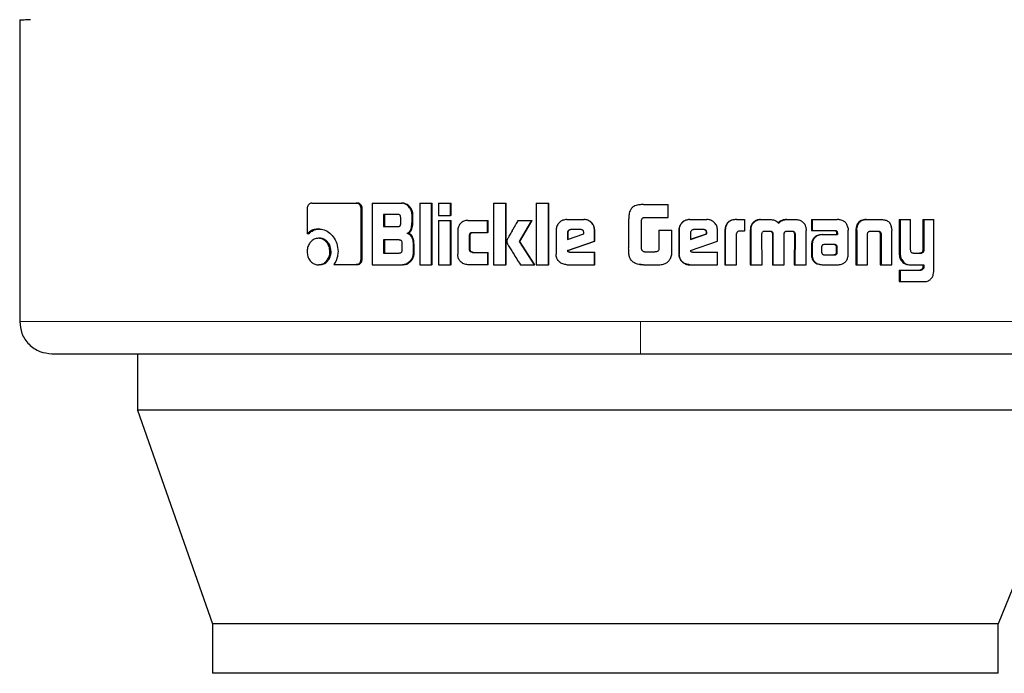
# Model space of a CAD drawing. Header units: millimetres. Extents: x 30 to 245, y 63 to 147.
# Tile 45 of 67: x 179.59 to 181.19, y 62.62 to 63.68. Entities that reach past the tile are written whole.
import ezdxf

# ---------------------------------------------------------------- set-up
doc = ezdxf.new("R2010")
doc.units = ezdxf.units.MM
doc.linetypes.add('PHANTOM', pattern=[12.7, 6.35, -1.27, 1.27, -1.27, 1.27, -1.27])

msp = doc.modelspace()

# ---------------------------------------------------------------- linework, layer by layer
at = {"color": 7, "linetype": 'Continuous', "lineweight": 25}
for p, q in [((179.5932, 63.6834), (179.5932, 63.1943)), ((180.0665, 63.3865), (180.1388, 63.3865)), ((180.1388, 63.3865), (180.1406, 63.3865)), ((180.1648, 63.3865), (180.1648, 63.2865)), ((180.1648, 63.3865), (180.212, 63.3865)), ((180.212, 63.3865), (180.2135, 63.3865)), ((180.2417, 63.3865), (180.2605, 63.3865)), ((180.2417, 63.3865), (180.2417, 63.2865)), ((180.2605, 63.2865), (180.2605, 63.3865)), ((180.2605, 63.3865), (180.2618, 63.3865)), ((180.2618, 63.2865), (180.2618, 63.3865)), ((180.2723, 63.3865), (180.2723, 63.3665)), ((180.2723, 63.3865), (180.2913, 63.3865)), ((180.2913, 63.3665), (180.2913, 63.3865)), ((180.2913, 63.3865), (180.2925, 63.3865)), ((180.2925, 63.3665), (180.2925, 63.3865)), ((180.3614, 63.3865), (180.381, 63.3865)), ((180.3614, 63.3865), (180.3614, 63.2865)), ((180.381, 63.2865), (180.381, 63.3865)), ((180.381, 63.3865), (180.3818, 63.3865)), ((180.3818, 63.2865), (180.3818, 63.3865)), ((180.4306, 63.3865), (180.4306, 63.2865)), ((180.4306, 63.3865), (180.4504, 63.3865)), ((180.4504, 63.2865), (180.4504, 63.3865)), ((180.4504, 63.3865), (180.451, 63.3865)), ((180.451, 63.2865), (180.451, 63.3865)), ((180.5972, 63.3837), (180.5972, 63.3837)), ((180.5995, 63.3839), (180.5973, 63.3835)), ((180.6044, 63.3841), (180.5995, 63.3839)), ((180.6044, 63.3841), (180.6045, 63.3841)), ((180.6045, 63.3841), (180.6442, 63.3841)), ((180.6442, 63.3631), (180.6442, 63.3841)), ((180.0593, 63.378), (180.0593, 63.3367)), ((180.1465, 63.2952), (180.1465, 63.378)), ((180.1483, 63.378), (180.1465, 63.378)), ((180.1483, 63.2952), (180.1483, 63.378)), ((180.2061, 63.368), (180.1828, 63.368)), ((180.1828, 63.368), (180.1828, 63.3483)), ((180.1844, 63.368), (180.1844, 63.3483)), ((180.2292, 63.356), (180.2292, 63.368)), ((180.2306, 63.368), (180.2292, 63.368)), ((180.2306, 63.356), (180.2306, 63.368)), ((180.2108, 63.3533), (180.2108, 63.3631)), ((180.2306, 63.356), (180.2292, 63.356)), ((180.2723, 63.3665), (180.2913, 63.3665)), ((180.2723, 63.3585), (180.2913, 63.3585)), ((180.2723, 63.3585), (180.2723, 63.2865)), ((180.2925, 63.3665), (180.2913, 63.3665)), ((180.2913, 63.2865), (180.2913, 63.3585)), ((180.2913, 63.3585), (180.2925, 63.3585)), ((180.2925, 63.2865), (180.2925, 63.3585)), ((180.3196, 63.3585), (180.3515, 63.3585)), ((180.3515, 63.339), (180.3515, 63.3585)), ((180.3515, 63.3585), (180.3525, 63.3585)), ((180.3525, 63.339), (180.3525, 63.3585)), ((180.4009, 63.3585), (180.4231, 63.3585)), ((180.4032, 63.3243), (180.4231, 63.3585)), ((180.404, 63.3243), (180.4238, 63.3585)), ((180.4231, 63.3585), (180.4238, 63.3585)), ((180.48, 63.3598), (180.5077, 63.3598)), ((180.5077, 63.3598), (180.508, 63.3598)), ((180.5803, 63.36), (180.5803, 63.3141)), ((180.6014, 63.3116), (180.6014, 63.3591)), ((180.6052, 63.3631), (180.6442, 63.3631)), ((180.6791, 63.3598), (180.6794, 63.3598)), ((180.6794, 63.3598), (180.7071, 63.3598)), ((180.755, 63.3598), (180.7557, 63.3598)), ((180.7557, 63.3598), (180.7682, 63.3598)), ((180.7682, 63.3598), (180.7682, 63.3412)), ((180.7806, 63.3521), (180.7799, 63.3521)), ((180.7943, 63.3598), (180.7951, 63.3598)), ((180.7951, 63.3598), (180.8091, 63.3598)), ((180.8366, 63.3598), (180.8375, 63.3598)), ((180.8375, 63.3598), (180.8514, 63.3598)), ((180.8769, 63.3598), (180.8769, 63.3421)), ((180.8769, 63.3598), (180.878, 63.3598)), ((180.878, 63.3598), (180.878, 63.3421)), ((180.878, 63.3598), (180.9185, 63.3598)), ((180.9651, 63.3598), (180.9665, 63.3598)), ((180.9665, 63.3598), (180.9906, 63.3598)), ((181.0189, 63.3598), (181.0189, 63.3051)), ((181.0189, 63.3598), (181.0205, 63.3598)), ((181.0205, 63.3598), (181.0205, 63.3051)), ((181.0205, 63.3598), (181.0374, 63.3598)), ((181.0374, 63.3109), (181.0374, 63.3598)), ((181.0571, 63.3598), (181.0571, 63.3097)), ((181.0571, 63.3598), (181.0589, 63.3598)), ((181.0589, 63.3598), (181.0589, 63.3097)), ((181.0589, 63.3598), (181.0753, 63.3598)), ((181.0753, 63.2791), (181.0753, 63.3598)), ((180.0615, 63.3367), (180.0593, 63.3367)), ((180.0775, 63.3445), (180.0796, 63.3445)), ((180.1828, 63.3483), (180.2061, 63.3483)), ((180.2209, 63.3377), (180.2224, 63.3377)), ((180.3032, 63.3415), (180.3032, 63.3035)), ((180.3273, 63.339), (180.3515, 63.339)), ((180.3525, 63.339), (180.3515, 63.339)), ((180.4628, 63.3425), (180.4628, 63.3038)), ((180.4811, 63.3385), (180.4811, 63.3277)), ((180.4811, 63.3385), (180.4816, 63.3385)), ((180.4811, 63.3277), (180.5075, 63.3366)), ((180.4816, 63.3385), (180.4816, 63.3277)), ((180.5025, 63.3435), (180.4863, 63.3435)), ((180.5075, 63.3366), (180.5075, 63.3384)), ((180.5253, 63.3425), (180.525, 63.3425)), ((180.525, 63.325), (180.525, 63.3425)), ((180.5253, 63.325), (180.5253, 63.3425)), ((180.6292, 63.3426), (180.6292, 63.3118)), ((180.6292, 63.3426), (180.6293, 63.3426)), ((180.6293, 63.3426), (180.6293, 63.3118)), ((180.6293, 63.3426), (180.6504, 63.3426)), ((180.6504, 63.3113), (180.6504, 63.3426)), ((180.6618, 63.3425), (180.6621, 63.3425)), ((180.6618, 63.3425), (180.6618, 63.3038)), ((180.6621, 63.3425), (180.6621, 63.3038)), ((180.6805, 63.3385), (180.6805, 63.3277)), ((180.6805, 63.3277), (180.707, 63.3366)), ((180.6805, 63.3278), (180.7066, 63.3366)), ((180.7019, 63.3435), (180.6857, 63.3435)), ((180.707, 63.3384), (180.7066, 63.3384)), ((180.7066, 63.3366), (180.7066, 63.3384)), ((180.707, 63.3366), (180.7066, 63.3366)), ((180.707, 63.3366), (180.707, 63.3384)), ((180.7244, 63.325), (180.7244, 63.3425)), ((180.7364, 63.341), (180.7364, 63.2865)), ((180.7364, 63.341), (180.7369, 63.341)), ((180.7369, 63.341), (180.7369, 63.2865)), ((180.7554, 63.2865), (180.7554, 63.3372)), ((180.7682, 63.3412), (180.7601, 63.3412)), ((180.7775, 63.3422), (180.7775, 63.2865)), ((180.7775, 63.3422), (180.7782, 63.3422)), ((180.7782, 63.3422), (180.7782, 63.2865)), ((180.7965, 63.2865), (180.7963, 63.3356)), ((180.8015, 63.3412), (180.8103, 63.3412)), ((180.8134, 63.3365), (180.8134, 63.2865)), ((180.8134, 63.3365), (180.8142, 63.3365)), ((180.8142, 63.3365), (180.8142, 63.2865)), ((180.8324, 63.2865), (180.8324, 63.3365)), ((180.837, 63.3412), (180.845, 63.3412)), ((180.8477, 63.3398), (180.8487, 63.3398)), ((180.849, 63.3356), (180.8489, 63.2865)), ((180.849, 63.3356), (180.85, 63.3356)), ((180.85, 63.3356), (180.8499, 63.2865)), ((180.8679, 63.2865), (180.868, 63.3422)), ((180.8769, 63.3421), (180.878, 63.3421)), ((180.878, 63.3421), (180.9149, 63.3421)), ((180.8938, 63.3353), (180.895, 63.3353)), ((180.895, 63.3353), (180.9188, 63.3353)), ((180.9174, 63.3393), (180.9174, 63.3383)), ((180.9174, 63.3393), (180.9186, 63.3393)), ((180.9174, 63.3383), (180.9186, 63.3383)), ((180.9175, 63.3372), (180.9175, 63.3353)), ((180.9175, 63.3372), (180.9188, 63.3372)), ((180.9186, 63.3393), (180.9186, 63.3383)), ((180.9188, 63.3372), (180.9188, 63.3353)), ((180.9363, 63.3037), (180.9363, 63.3426)), ((180.9488, 63.3423), (180.9488, 63.2865)), ((180.949, 63.3457), (180.9504, 63.3457)), ((180.9501, 63.3423), (180.9501, 63.2865)), ((180.9676, 63.2865), (180.9676, 63.3371)), ((180.9732, 63.3412), (180.9839, 63.3412)), ((180.9879, 63.3371), (180.9894, 63.3371)), ((180.988, 63.3361), (180.988, 63.2865)), ((180.9896, 63.3361), (180.9896, 63.2865)), ((181.0065, 63.3457), (181.0067, 63.3423)), ((181.0067, 63.2865), (181.0067, 63.3423)), ((180.0795, 63.3294), (180.0774, 63.3294)), ((180.2085, 63.3267), (180.1828, 63.3267)), ((180.1828, 63.3267), (180.1828, 63.3055)), ((180.1844, 63.3267), (180.1844, 63.3055)), ((180.2131, 63.3105), (180.2131, 63.3217)), ((180.231, 63.3191), (180.231, 63.3049)), ((180.2325, 63.3191), (180.231, 63.3191)), ((180.2325, 63.3049), (180.2325, 63.3191)), ((180.3224, 63.3115), (180.3224, 63.334)), ((180.3235, 63.334), (180.3224, 63.334)), ((180.3235, 63.3115), (180.3235, 63.334)), ((180.4275, 63.2865), (180.4032, 63.3243)), ((180.404, 63.3243), (180.4032, 63.3243)), ((180.4281, 63.2865), (180.404, 63.3243)), ((180.4814, 63.3097), (180.525, 63.325)), ((180.4818, 63.3097), (180.5253, 63.325)), ((180.5253, 63.325), (180.525, 63.325)), ((180.6808, 63.3097), (180.7244, 63.325)), ((180.8965, 63.3191), (180.8958, 63.3189)), ((180.8976, 63.3191), (180.8965, 63.3191)), ((180.9139, 63.3192), (180.8976, 63.3191)), ((180.096, 63.3079), (180.098, 63.3079)), ((180.1828, 63.3055), (180.2085, 63.3055)), ((180.2325, 63.3049), (180.231, 63.3049)), ((180.3235, 63.3115), (180.3224, 63.3115)), ((180.3273, 63.3065), (180.3515, 63.3065)), ((180.3515, 63.3065), (180.3515, 63.2865)), ((180.3515, 63.3065), (180.3525, 63.3065)), ((180.3525, 63.2865), (180.3525, 63.3065)), ((180.4818, 63.3097), (180.4814, 63.3097)), ((180.4845, 63.3068), (180.525, 63.3068)), ((180.525, 63.2865), (180.525, 63.3068)), ((180.525, 63.3068), (180.5253, 63.3068)), ((180.5253, 63.2865), (180.5253, 63.3068)), ((180.6059, 63.3075), (180.6227, 63.3075)), ((180.6292, 63.3118), (180.6293, 63.3118)), ((180.6618, 63.3038), (180.6621, 63.3038)), ((180.684, 63.3068), (180.7244, 63.3068)), ((180.7244, 63.2865), (180.7244, 63.3068)), ((180.8767, 63.318), (180.8767, 63.303)), ((180.8767, 63.303), (180.8778, 63.303)), ((180.8778, 63.318), (180.8778, 63.303)), ((180.893, 63.3154), (180.893, 63.3143)), ((180.893, 63.3143), (180.8931, 63.3068)), ((180.9176, 63.304), (180.9163, 63.304)), ((180.9174, 63.3069), (180.9172, 63.315)), ((180.9185, 63.315), (180.9172, 63.315)), ((180.9186, 63.3069), (180.9174, 63.3069)), ((180.9186, 63.3069), (180.9185, 63.315)), ((181.0419, 63.3051), (181.0538, 63.3051)), ((181.053, 63.3052), (181.0548, 63.3052)), ((181.0571, 63.3097), (181.0589, 63.3097)), ((180.1023, 63.2867), (180.1388, 63.2867)), ((180.1406, 63.2867), (180.1388, 63.2867)), ((180.1483, 63.2952), (180.1465, 63.2952)), ((180.5984, 63.2869), (180.5995, 63.2867)), ((180.8769, 63.2998), (180.878, 63.2998)), ((180.8976, 63.3025), (180.9128, 63.3026)), ((180.8977, 63.3025), (180.9141, 63.3026)), ((180.9141, 63.3026), (180.9128, 63.3026)), ((181.0212, 63.2948), (181.0229, 63.2948)), ((180.0795, 63.2865), (180.0774, 63.2865)), ((180.1648, 63.2865), (180.2138, 63.2865)), ((180.2153, 63.2865), (180.2138, 63.2865)), ((180.2417, 63.2865), (180.2605, 63.2865)), ((180.2618, 63.2865), (180.2605, 63.2865)), ((180.2723, 63.2865), (180.2913, 63.2865)), ((180.2925, 63.2865), (180.2913, 63.2865)), ((180.3515, 63.2865), (180.3196, 63.2865)), ((180.3525, 63.2865), (180.3515, 63.2865)), ((180.3614, 63.2865), (180.381, 63.2865)), ((180.3818, 63.2865), (180.381, 63.2865)), ((180.4048, 63.2865), (180.4275, 63.2865)), ((180.4281, 63.2865), (180.4275, 63.2865)), ((180.4306, 63.2865), (180.4504, 63.2865)), ((180.451, 63.2865), (180.4504, 63.2865)), ((180.48, 63.2865), (180.525, 63.2865)), ((180.5253, 63.2865), (180.525, 63.2865)), ((180.5995, 63.2867), (180.6045, 63.2865)), ((180.6045, 63.2865), (180.6045, 63.2865)), ((180.6045, 63.2865), (180.6288, 63.2865)), ((180.6794, 63.2865), (180.6791, 63.2865)), ((180.6794, 63.2865), (180.7244, 63.2865)), ((180.7364, 63.2865), (180.7369, 63.2865)), ((180.7369, 63.2865), (180.7554, 63.2865)), ((180.7775, 63.2865), (180.7782, 63.2865)), ((180.7782, 63.2865), (180.7965, 63.2865)), ((180.8134, 63.2865), (180.8142, 63.2865)), ((180.8142, 63.2865), (180.8324, 63.2865)), ((180.8489, 63.2865), (180.8499, 63.2865)), ((180.8499, 63.2865), (180.8679, 63.2865)), ((180.8947, 63.2865), (180.8959, 63.2865)), ((180.8959, 63.2865), (180.9203, 63.2865)), ((180.9488, 63.2865), (180.9501, 63.2865)), ((180.9501, 63.2865), (180.9676, 63.2865)), ((180.988, 63.2865), (180.9896, 63.2865)), ((180.9896, 63.2865), (181.0067, 63.2865)), ((181.0189, 63.2777), (181.0189, 63.2591)), ((181.0189, 63.2777), (181.0205, 63.2777)), ((181.0205, 63.2777), (181.0205, 63.2591)), ((181.0205, 63.2777), (181.0542, 63.2777)), ((181.0356, 63.2865), (181.0373, 63.2865)), ((181.0373, 63.2865), (181.0589, 63.2865)), ((181.0571, 63.2865), (181.0571, 63.2822)), ((181.0571, 63.2822), (181.0589, 63.2822)), ((181.0589, 63.2865), (181.0589, 63.2822)), ((181.0189, 63.2591), (181.0205, 63.2591)), ((181.0205, 63.2591), (181.0598, 63.2591)), ((179.784, 63.1422), (179.784, 63.0509)), ((181.3201, 63.0509), (179.784, 63.0509)), ((179.784, 63.0509), (179.9055, 62.7039)), ((181.3201, 63.0509), (181.1791, 62.7039)), ((179.9055, 62.7039), (179.9055, 62.6239)), ((181.1791, 62.7039), (179.9055, 62.7039)), ((181.1791, 62.6239), (181.1791, 62.7039)), ((181.1791, 62.6239), (179.9055, 62.6239))]:
    msp.add_line(p, q, dxfattribs=at)
at = {"color": 8, "linetype": 'PHANTOM', "lineweight": 18}
for p, q in [((180.9501, 63.3423), (180.9488, 63.3423)), ((180.988, 63.3361), (180.9896, 63.3361)), ((180.915, 63.3186), (180.9163, 63.3186)), ((180.8767, 63.318), (180.8778, 63.318)), ((181.0189, 63.3051), (181.0205, 63.3051)), ((181.0533, 63.2779), (181.0551, 63.2779)), ((180.5995, 63.1943), (179.5932, 63.1943)), ((181.3133, 63.1943), (180.5995, 63.1943))]:
    msp.add_line(p, q, dxfattribs=at)
at = {"color": 7, "linetype": 'Continuous', "lineweight": 25}
for points, knots in [([(179.5932, 63.6834), (179.5939, 63.6835), (179.5951, 63.6836), (179.6068, 63.6843), (179.6106, 63.6845)], [0, 0, 0, 0, 0.67066, 1, 1, 1, 1]), ([(180.0665, 63.3865), (180.0656, 63.3864), (180.0638, 63.3862), (180.0616, 63.3844), (180.06, 63.382), (180.0594, 63.3797), (180.0593, 63.3784), (180.0593, 63.378)], [0, 0, 0, 0, 0.237845, 0.478393, 0.691201, 0.914852, 1, 1, 1, 1]), ([(180.1465, 63.378), (180.1464, 63.379), (180.1462, 63.3811), (180.1446, 63.3837), (180.1427, 63.3855), (180.1406, 63.3864), (180.1394, 63.3865), (180.1388, 63.3865)], [0, 0, 0, 0, 0.231972, 0.466715, 0.674321, 0.866885, 1, 1, 1, 1]), ([(180.1483, 63.378), (180.1482, 63.3791), (180.148, 63.3813), (180.1463, 63.3839), (180.1441, 63.3858), (180.1421, 63.3864), (180.1409, 63.3865), (180.1406, 63.3865)], [0, 0, 0, 0, 0.245284, 0.493184, 0.705879, 0.934092, 1, 1, 1, 1]), ([(180.2292, 63.368), (180.229, 63.37), (180.2286, 63.374), (180.225, 63.3798), (180.2204, 63.3842), (180.2155, 63.3863), (180.2128, 63.3864), (180.212, 63.3865)], [0, 0, 0, 0, 0.211222, 0.417837, 0.697621, 0.899585, 1, 1, 1, 1]), ([(180.2306, 63.368), (180.2304, 63.37), (180.23, 63.3741), (180.2265, 63.3798), (180.2219, 63.3842), (180.217, 63.3863), (180.2144, 63.3864), (180.2135, 63.3865)], [0, 0, 0, 0, 0.212475, 0.420108, 0.699932, 0.900873, 1, 1, 1, 1]), ([(180.6045, 63.3841), (180.6018, 63.3841), (180.5963, 63.3839), (180.5895, 63.382), (180.5848, 63.3783), (180.5819, 63.3732), (180.5805, 63.3669), (180.5804, 63.362), (180.5803, 63.36)], [0, 0, 0, 0, 0.2026576, 0.4072817, 0.523057, 0.638649, 0.8456798, 1, 1, 1, 1]), ([(180.2108, 63.3631), (180.2107, 63.3639), (180.2106, 63.3652), (180.2098, 63.3667), (180.2088, 63.3676), (180.2075, 63.368), (180.2065, 63.368), (180.2061, 63.368)], [0, 0, 0, 0, 0.3145368, 0.4682141, 0.6230052, 0.8396748, 1, 1, 1, 1]), ([(180.2061, 63.3483), (180.2068, 63.3483), (180.2079, 63.3484), (180.2093, 63.3491), (180.2102, 63.3502), (180.2107, 63.3516), (180.2108, 63.3527), (180.2108, 63.3533)], [0, 0, 0, 0, 0.2726085, 0.4362003, 0.6012156, 0.7925083, 1, 1, 1, 1]), ([(180.2209, 63.3377), (180.2221, 63.3382), (180.2242, 63.3392), (180.2268, 63.3422), (180.2288, 63.3479), (180.229, 63.3527), (180.2292, 63.356)], [0, 0, 0, 0, 0.186502, 0.343301, 0.548829, 1, 1, 1, 1]), ([(180.2224, 63.3377), (180.2235, 63.3382), (180.2257, 63.3392), (180.2282, 63.3422), (180.2302, 63.3479), (180.2305, 63.3527), (180.2306, 63.356)], [0, 0, 0, 0, 0.184837, 0.341597, 0.546595, 1, 1, 1, 1]), ([(180.3196, 63.3585), (180.3174, 63.3583), (180.3132, 63.3579), (180.3081, 63.3541), (180.3045, 63.3492), (180.3033, 63.3447), (180.3032, 63.3421), (180.3032, 63.3415)], [0, 0, 0, 0, 0.246108, 0.494077, 0.706474, 0.932704, 1, 1, 1, 1]), ([(180.4009, 63.3585), (180.3996, 63.3561), (180.3982, 63.3537), (180.3966, 63.3509), (180.3963, 63.3503), (180.3959, 63.3496), (180.3955, 63.349), (180.3952, 63.3484), (180.395, 63.348), (180.3946, 63.3474), (180.3943, 63.3468), (180.394, 63.3462), (180.3937, 63.3458), (180.3935, 63.3454), (180.3932, 63.3449), (180.393, 63.3445), (180.3926, 63.3439), (180.3921, 63.3429), (180.3902, 63.3397), (180.3879, 63.3356), (180.3856, 63.3315), (180.3845, 63.3295), (180.384, 63.3284), (180.3837, 63.3278), (180.3834, 63.3272), (180.3829, 63.3261), (180.3828, 63.325), (180.3827, 63.3243)], [0, 0, 0, 0, 0.206874, 0.219788, 0.245649, 0.258579, 0.284437, 0.297369, 0.3103, 0.323232, 0.349083, 0.362017, 0.374935, 0.387872, 0.400806, 0.413729, 0.426665, 0.452514, 0.504227, 0.711095, 0.814534, 0.866253, 0.892099, 0.905041, 0.917971, 0.943837, 1, 1, 1, 1]), ([(180.48, 63.3598), (180.4778, 63.3596), (180.4733, 63.3591), (180.468, 63.3554), (180.4642, 63.3505), (180.4629, 63.3459), (180.4628, 63.3432), (180.4628, 63.3425)], [0, 0, 0, 0, 0.242843, 0.487186, 0.701506, 0.919955, 1, 1, 1, 1]), ([(180.525, 63.3425), (180.5248, 63.3447), (180.5243, 63.3491), (180.5205, 63.3545), (180.5157, 63.3583), (180.5111, 63.3597), (180.5084, 63.3598), (180.5077, 63.3598)], [0, 0, 0, 0, 0.242785, 0.486971, 0.700851, 0.920398, 1, 1, 1, 1]), ([(180.5253, 63.3425), (180.5251, 63.3447), (180.5246, 63.3492), (180.5208, 63.3546), (180.5159, 63.3583), (180.5114, 63.3597), (180.5087, 63.3598), (180.508, 63.3598)], [0, 0, 0, 0, 0.244552, 0.490525, 0.705456, 0.924166, 1, 1, 1, 1]), ([(180.6014, 63.3591), (180.6016, 63.3597), (180.6018, 63.3608), (180.6027, 63.3621), (180.6039, 63.3629), (180.6048, 63.363), (180.6052, 63.3631)], [0, 0, 0, 0, 0.3363196, 0.5503736, 0.7653201, 1, 1, 1, 1]), ([(180.6791, 63.3598), (180.6769, 63.3596), (180.6725, 63.3591), (180.6671, 63.3554), (180.6633, 63.3505), (180.6619, 63.3459), (180.6618, 63.3432), (180.6618, 63.3425)], [0, 0, 0, 0, 0.241687, 0.484848, 0.698289, 0.917587, 1, 1, 1, 1]), ([(180.6794, 63.3598), (180.6772, 63.3596), (180.6727, 63.3591), (180.6673, 63.3554), (180.6636, 63.3505), (180.6622, 63.3459), (180.6621, 63.3432), (180.6621, 63.3425)], [0, 0, 0, 0, 0.242841, 0.487181, 0.701504, 0.919954, 1, 1, 1, 1]), ([(180.7244, 63.3425), (180.7241, 63.3447), (180.7237, 63.3491), (180.7199, 63.3545), (180.7151, 63.3583), (180.7105, 63.3597), (180.7078, 63.3598), (180.7071, 63.3598)], [0, 0, 0, 0, 0.242785, 0.486973, 0.700854, 0.920397, 1, 1, 1, 1]), ([(180.755, 63.3598), (180.7524, 63.3596), (180.7481, 63.3594), (180.7426, 63.3568), (180.7392, 63.3532), (180.7368, 63.3478), (180.7365, 63.3436), (180.7364, 63.341)], [0, 0, 0, 0, 0.264552, 0.426965, 0.590402, 0.738805, 1, 1, 1, 1]), ([(180.7557, 63.3598), (180.753, 63.3596), (180.7486, 63.3594), (180.7431, 63.3567), (180.7397, 63.3532), (180.7373, 63.3478), (180.7371, 63.3436), (180.7369, 63.341)], [0, 0, 0, 0, 0.266686, 0.429114, 0.592551, 0.740998, 1, 1, 1, 1]), ([(180.7799, 63.3521), (180.7793, 63.3509), (180.7782, 63.3488), (180.7776, 63.3453), (180.7776, 63.3432), (180.7775, 63.3422)], [0, 0, 0, 0, 0.391751, 0.692714, 1, 1, 1, 1]), ([(180.7806, 63.3521), (180.78, 63.3509), (180.7789, 63.3487), (180.7783, 63.3453), (180.7783, 63.3432), (180.7782, 63.3422)], [0, 0, 0, 0, 0.39569, 0.694706, 1, 1, 1, 1]), ([(180.7943, 63.3598), (180.7921, 63.3596), (180.7882, 63.3593), (180.7831, 63.3563), (180.781, 63.3535), (180.7799, 63.3521)], [0, 0, 0, 0, 0.384134, 0.690375, 1, 1, 1, 1]), ([(180.7806, 63.3521), (180.7821, 63.3539), (180.7847, 63.3572), (180.7902, 63.3595), (180.7935, 63.3597), (180.7951, 63.3598)], [0, 0, 0, 0, 0.406334, 0.72453, 1, 1, 1, 1]), ([(180.8091, 63.3598), (180.8118, 63.3596), (180.8158, 63.3594), (180.8206, 63.3569), (180.8225, 63.3547), (180.8233, 63.3534), (180.8234, 63.3533)], [0, 0, 0, 0, 0.48325, 0.72603, 0.969986, 1, 1, 1, 1]), ([(180.8366, 63.3598), (180.8339, 63.3596), (180.8298, 63.3594), (180.8249, 63.3567), (180.8233, 63.3544), (180.8225, 63.3533)], [0, 0, 0, 0, 0.50008, 0.750214, 1, 1, 1, 1]), ([(180.8234, 63.3533), (180.8242, 63.3544), (180.8258, 63.3567), (180.8307, 63.3594), (180.8348, 63.3596), (180.8375, 63.3598)], [0, 0, 0, 0, 0.2494126, 0.4995284, 1, 1, 1, 1]), ([(180.8514, 63.3598), (180.8536, 63.3596), (180.8575, 63.3593), (180.8625, 63.3563), (180.8646, 63.3535), (180.8657, 63.3521)], [0, 0, 0, 0, 0.3856887, 0.6921376, 1, 1, 1, 1]), ([(180.8657, 63.3521), (180.8664, 63.3505), (180.8675, 63.3482), (180.868, 63.3448), (180.868, 63.343), (180.868, 63.3422)], [0, 0, 0, 0, 0.499085, 0.74951, 1, 1, 1, 1]), ([(180.9216, 63.3595), (180.9211, 63.3596), (180.9201, 63.3598), (180.919, 63.3598), (180.9185, 63.3598)], [0, 0, 0, 0, 0.500065, 1, 1, 1, 1]), ([(180.936, 63.3458), (180.9356, 63.3479), (180.9347, 63.3514), (180.9316, 63.3555), (180.9273, 63.3584), (180.9237, 63.3591), (180.9216, 63.3595)], [0, 0, 0, 0, 0.282948, 0.488458, 0.693704, 1, 1, 1, 1]), ([(180.9651, 63.3598), (180.9625, 63.3596), (180.9585, 63.3593), (180.9537, 63.3564), (180.9507, 63.3524), (180.9494, 63.3485), (180.9491, 63.3462), (180.949, 63.3457)], [0, 0, 0, 0, 0.328296, 0.515882, 0.703914, 0.942656, 1, 1, 1, 1]), ([(180.9504, 63.3457), (180.9508, 63.3478), (180.9516, 63.3514), (180.9545, 63.3558), (180.9586, 63.3586), (180.9628, 63.3597), (180.9656, 63.3598), (180.9665, 63.3598)], [0, 0, 0, 0, 0.259954, 0.447462, 0.635307, 0.880865, 1, 1, 1, 1]), ([(180.9906, 63.3598), (180.9925, 63.3597), (180.9954, 63.3595), (180.999, 63.3581), (181.0014, 63.3565), (181.0034, 63.3543), (181.0054, 63.3508), (181.006, 63.3477), (181.0065, 63.3457)], [0, 0, 0, 0, 0.250365, 0.375678, 0.500825, 0.62244, 0.750735, 1, 1, 1, 1]), ([(180.0775, 63.3445), (180.0752, 63.3443), (180.0699, 63.3439), (180.0637, 63.3408), (180.0604, 63.3377), (180.0593, 63.3367)], [0, 0, 0, 0, 0.350343, 0.792559, 1, 1, 1, 1]), ([(180.0615, 63.3367), (180.0633, 63.3383), (180.0674, 63.342), (180.0739, 63.3442), (180.0782, 63.3444), (180.0796, 63.3445)], [0, 0, 0, 0, 0.348292, 0.793344, 1, 1, 1, 1]), ([(180.0775, 63.3445), (180.0798, 63.3443), (180.0854, 63.344), (180.094, 63.3399), (180.102, 63.332), (180.1081, 63.3211), (180.1088, 63.3124), (180.1092, 63.3081)], [0, 0, 0, 0, 0.141666, 0.344214, 0.545941, 0.775197, 1, 1, 1, 1]), ([(180.2209, 63.3377), (180.2221, 63.3373), (180.2247, 63.3364), (180.2279, 63.3329), (180.2304, 63.327), (180.2308, 63.3221), (180.231, 63.3191)], [0, 0, 0, 0, 0.175771, 0.36931, 0.612786, 1, 1, 1, 1]), ([(180.2325, 63.3191), (180.2323, 63.3218), (180.232, 63.3265), (180.2298, 63.3322), (180.2268, 63.3358), (180.2242, 63.3372), (180.2227, 63.3376), (180.2224, 63.3377)], [0, 0, 0, 0, 0.347322, 0.606082, 0.779123, 0.952773, 1, 1, 1, 1]), ([(180.3224, 63.334), (180.3225, 63.3347), (180.3225, 63.3358), (180.3232, 63.3373), (180.3241, 63.3383), (180.3256, 63.3389), (180.3267, 63.339), (180.3273, 63.339)], [0, 0, 0, 0, 0.249203, 0.41201, 0.576319, 0.763901, 1, 1, 1, 1]), ([(180.3235, 63.334), (180.3236, 63.3347), (180.3236, 63.3359), (180.3243, 63.3374), (180.3253, 63.3384), (180.3268, 63.3389), (180.3278, 63.339), (180.3284, 63.339)], [0, 0, 0, 0, 0.266474, 0.428031, 0.590953, 0.784459, 1, 1, 1, 1]), ([(180.4863, 63.3435), (180.4856, 63.3434), (180.4842, 63.3433), (180.4825, 63.342), (180.4814, 63.3405), (180.4812, 63.3393), (180.4811, 63.3386), (180.4811, 63.3385)], [0, 0, 0, 0, 0.2720153, 0.519344, 0.7554463, 0.9650935, 1, 1, 1, 1]), ([(180.4867, 63.3435), (180.4861, 63.3434), (180.4847, 63.3433), (180.4831, 63.3421), (180.4819, 63.3406), (180.4816, 63.3393), (180.4816, 63.3386), (180.4816, 63.3385)], [0, 0, 0, 0, 0.2573391, 0.5051141, 0.7387401, 0.9507026, 1, 1, 1, 1]), ([(180.5075, 63.3384), (180.5075, 63.3391), (180.5074, 63.3403), (180.5067, 63.3419), (180.5057, 63.3428), (180.5043, 63.3434), (180.5032, 63.3435), (180.5025, 63.3435)], [0, 0, 0, 0, 0.2733232, 0.4362611, 0.6005433, 0.7496112, 1, 1, 1, 1]), ([(180.6857, 63.3435), (180.685, 63.3434), (180.6836, 63.3433), (180.682, 63.342), (180.6808, 63.3405), (180.6806, 63.3393), (180.6806, 63.3386), (180.6805, 63.3385)], [0, 0, 0, 0, 0.27202, 0.519346, 0.75545, 0.965095, 1, 1, 1, 1]), ([(180.7066, 63.3384), (180.7065, 63.3393), (180.7064, 63.3406), (180.7055, 63.3421), (180.7045, 63.3429), (180.7031, 63.3434), (180.7021, 63.3435), (180.7015, 63.3435)], [0, 0, 0, 0, 0.31761, 0.474614, 0.632212, 0.786554, 1, 1, 1, 1]), ([(180.707, 63.3384), (180.7069, 63.3391), (180.7069, 63.3403), (180.7061, 63.3419), (180.7052, 63.3428), (180.7037, 63.3434), (180.7026, 63.3435), (180.7019, 63.3435)], [0, 0, 0, 0, 0.273324, 0.436259, 0.600552, 0.749619, 1, 1, 1, 1]), ([(180.7601, 63.3412), (180.7595, 63.3411), (180.7583, 63.3409), (180.7568, 63.3401), (180.7558, 63.339), (180.7555, 63.338), (180.7554, 63.3375), (180.7554, 63.3372)], [0, 0, 0, 0, 0.27888, 0.561648, 0.735006, 0.908905, 1, 1, 1, 1]), ([(180.7963, 63.3356), (180.7963, 63.3357), (180.7963, 63.336), (180.7964, 63.3364), (180.7964, 63.3367), (180.7964, 63.3369)], [0, 0, 0, 0, 0.259945, 0.519372, 1, 1, 1, 1]), ([(180.7964, 63.3369), (180.7967, 63.3377), (180.7971, 63.3391), (180.7985, 63.3404), (180.7999, 63.3411), (180.8009, 63.3412), (180.8015, 63.3412)], [0, 0, 0, 0, 0.369135, 0.567768, 0.766428, 1, 1, 1, 1]), ([(180.8095, 63.3412), (180.8102, 63.341), (180.8113, 63.3406), (180.8125, 63.3395), (180.8132, 63.3383), (180.8133, 63.3372), (180.8133, 63.3366), (180.8134, 63.3365)], [0, 0, 0, 0, 0.326804, 0.527936, 0.729291, 0.942531, 1, 1, 1, 1]), ([(180.8103, 63.3412), (180.811, 63.341), (180.8121, 63.3406), (180.8134, 63.3395), (180.814, 63.3383), (180.8142, 63.3372), (180.8142, 63.3366), (180.8142, 63.3365)], [0, 0, 0, 0, 0.326447, 0.527555, 0.728906, 0.941217, 1, 1, 1, 1]), ([(180.8324, 63.3365), (180.8324, 63.3372), (180.8325, 63.3383), (180.8334, 63.3397), (180.8343, 63.3404), (180.8349, 63.3407), (180.8352, 63.3408)], [0, 0, 0, 0, 0.369301, 0.615309, 0.860808, 1, 1, 1, 1]), ([(180.8352, 63.3408), (180.8354, 63.3409), (180.8358, 63.341), (180.8364, 63.3411), (180.8368, 63.3412), (180.837, 63.3412)], [0, 0, 0, 0, 0.337439, 0.667639, 1, 1, 1, 1]), ([(180.844, 63.3412), (180.8445, 63.3412), (180.8454, 63.3411), (180.8468, 63.3407), (180.8474, 63.3401), (180.8477, 63.3398)], [0, 0, 0, 0, 0.37987, 0.700285, 1, 1, 1, 1]), ([(180.845, 63.3412), (180.8454, 63.3412), (180.8464, 63.3411), (180.8477, 63.3408), (180.8484, 63.3401), (180.8487, 63.3398)], [0, 0, 0, 0, 0.344485, 0.692509, 1, 1, 1, 1]), ([(180.8477, 63.3398), (180.848, 63.3394), (180.8488, 63.3384), (180.849, 63.3369), (180.849, 63.3359), (180.849, 63.3356)], [0, 0, 0, 0, 0.365471, 0.814903, 1, 1, 1, 1]), ([(180.8487, 63.3398), (180.849, 63.3394), (180.8498, 63.3384), (180.85, 63.3369), (180.85, 63.3359), (180.85, 63.3356)], [0, 0, 0, 0, 0.36486, 0.811955, 1, 1, 1, 1]), ([(180.8938, 63.3353), (180.8912, 63.3351), (180.887, 63.3348), (180.8818, 63.3317), (180.8787, 63.3279), (180.8769, 63.3231), (180.8767, 63.3197), (180.8767, 63.318)], [0, 0, 0, 0, 0.286508, 0.465487, 0.644799, 0.814127, 1, 1, 1, 1]), ([(180.895, 63.3353), (180.8924, 63.3351), (180.8881, 63.3348), (180.8829, 63.3317), (180.8798, 63.3278), (180.878, 63.323), (180.8778, 63.3197), (180.8778, 63.318)], [0, 0, 0, 0, 0.288813, 0.467645, 0.646812, 0.816015, 1, 1, 1, 1]), ([(180.9136, 63.3421), (180.9144, 63.342), (180.9156, 63.3417), (180.9168, 63.3408), (180.9172, 63.34), (180.9173, 63.3395), (180.9174, 63.3393)], [0, 0, 0, 0, 0.480023, 0.711911, 0.875275, 1, 1, 1, 1]), ([(180.9149, 63.3421), (180.9153, 63.3421), (180.9162, 63.3419), (180.9173, 63.3414), (180.9181, 63.3407), (180.9185, 63.34), (180.9186, 63.3395), (180.9186, 63.3393)], [0, 0, 0, 0, 0.265076, 0.532101, 0.71873, 0.867158, 1, 1, 1, 1]), ([(180.9174, 63.3383), (180.9174, 63.3382), (180.9175, 63.338), (180.9175, 63.3376), (180.9175, 63.3374), (180.9175, 63.3372)], [0, 0, 0, 0, 0.356127, 0.675604, 1, 1, 1, 1]), ([(180.9186, 63.3383), (180.9187, 63.3382), (180.9187, 63.338), (180.9188, 63.3376), (180.9188, 63.3374), (180.9188, 63.3372)], [0, 0, 0, 0, 0.35956, 0.677292, 1, 1, 1, 1]), ([(180.936, 63.3458), (180.9361, 63.3455), (180.9362, 63.3448), (180.9363, 63.3437), (180.9363, 63.343), (180.9363, 63.3426)], [0, 0, 0, 0, 0.308516, 0.61691, 1, 1, 1, 1]), ([(180.949, 63.3457), (180.9489, 63.3451), (180.9488, 63.344), (180.9488, 63.3428), (180.9488, 63.3423)], [0, 0, 0, 0, 0.499902, 1, 1, 1, 1]), ([(180.9501, 63.3423), (180.9502, 63.3426), (180.9502, 63.3433), (180.9502, 63.3444), (180.9503, 63.3452), (180.9504, 63.3457)], [0, 0, 0, 0, 0.292008, 0.584267, 1, 1, 1, 1]), ([(180.9676, 63.3371), (180.9677, 63.3378), (180.9679, 63.3388), (180.9689, 63.34), (180.9702, 63.3408), (180.9717, 63.3411), (180.9728, 63.3412), (180.9732, 63.3412)], [0, 0, 0, 0, 0.237951, 0.403556, 0.568017, 0.841507, 1, 1, 1, 1]), ([(180.9824, 63.3412), (180.9833, 63.3412), (180.9846, 63.3411), (180.9863, 63.3403), (180.9873, 63.3392), (180.9877, 63.3381), (180.9879, 63.3374), (180.9879, 63.3371)], [0, 0, 0, 0, 0.3451199, 0.5395059, 0.7354273, 0.9070698, 1, 1, 1, 1]), ([(180.9839, 63.3412), (180.9845, 63.3412), (180.9858, 63.3411), (180.9874, 63.3406), (180.9885, 63.3396), (180.9892, 63.3384), (180.9894, 63.3375), (180.9894, 63.3371)], [0, 0, 0, 0, 0.2476459, 0.497749, 0.6726562, 0.848213, 1, 1, 1, 1]), ([(180.9879, 63.3371), (180.9879, 63.337), (180.988, 63.3368), (180.988, 63.3364), (180.988, 63.3362), (180.988, 63.3361)], [0, 0, 0, 0, 0.356772, 0.675972, 1, 1, 1, 1]), ([(180.9894, 63.3371), (180.9895, 63.337), (180.9895, 63.3368), (180.9896, 63.3364), (180.9896, 63.3362), (180.9896, 63.3361)], [0, 0, 0, 0, 0.356837, 0.676029, 1, 1, 1, 1]), ([(180.0774, 63.3294), (180.0751, 63.3291), (180.0703, 63.3286), (180.0647, 63.3239), (180.0607, 63.3179), (180.0592, 63.3122), (180.0591, 63.3088), (180.0591, 63.3079)], [0, 0, 0, 0, 0.243011, 0.4881309, 0.6981753, 0.9211153, 1, 1, 1, 1]), ([(180.096, 63.3079), (180.0957, 63.3107), (180.0953, 63.3162), (180.0912, 63.3229), (180.0859, 63.3276), (180.081, 63.3293), (180.0781, 63.3294), (180.0774, 63.3294)], [0, 0, 0, 0, 0.243035, 0.488073, 0.700018, 0.923088, 1, 1, 1, 1]), ([(180.098, 63.3079), (180.0977, 63.3106), (180.0973, 63.3161), (180.0933, 63.3227), (180.0881, 63.3275), (180.0832, 63.3293), (180.0802, 63.3294), (180.0795, 63.3294)], [0, 0, 0, 0, 0.240994, 0.483977, 0.69574, 0.919696, 1, 1, 1, 1]), ([(180.2131, 63.3217), (180.213, 63.3225), (180.2129, 63.3238), (180.2121, 63.3253), (180.2111, 63.3262), (180.2098, 63.3266), (180.2089, 63.3266), (180.2085, 63.3267)], [0, 0, 0, 0, 0.320942, 0.474015, 0.62821, 0.843745, 1, 1, 1, 1]), ([(180.3827, 63.3243), (180.3828, 63.3239), (180.3828, 63.3234), (180.3829, 63.3228), (180.3831, 63.3221), (180.3834, 63.3215), (180.3839, 63.3204), (180.3856, 63.3173), (180.3888, 63.3122), (180.3955, 63.3014), (180.4008, 63.2928), (180.4048, 63.2865)], [0, 0, 0, 0, 0.022905, 0.034364, 0.045819, 0.068746, 0.080195, 0.126003, 0.309277, 0.492419, 1, 1, 1, 1]), ([(180.8958, 63.3189), (180.8954, 63.3189), (180.8948, 63.3188), (180.894, 63.3182), (180.8934, 63.3172), (180.8931, 63.3163), (180.893, 63.3156), (180.893, 63.3154)], [0, 0, 0, 0, 0.216573, 0.400024, 0.58321, 0.901352, 1, 1, 1, 1]), ([(180.915, 63.3186), (180.9147, 63.3188), (180.9142, 63.3191), (180.9133, 63.3192), (180.9129, 63.3192), (180.9126, 63.3192)], [0, 0, 0, 0, 0.437709, 0.7173, 1, 1, 1, 1]), ([(180.9163, 63.3186), (180.916, 63.3188), (180.9154, 63.3191), (180.9146, 63.3192), (180.9141, 63.3192), (180.9139, 63.3192)], [0, 0, 0, 0, 0.435865, 0.716388, 1, 1, 1, 1]), ([(180.9172, 63.315), (180.9172, 63.3154), (180.9172, 63.316), (180.9171, 63.3169), (180.9167, 63.3175), (180.916, 63.3181), (180.9154, 63.3184), (180.915, 63.3186)], [0, 0, 0, 0, 0.263643, 0.411832, 0.516164, 0.740877, 1, 1, 1, 1]), ([(180.9185, 63.315), (180.9185, 63.3154), (180.9185, 63.316), (180.9183, 63.3168), (180.918, 63.3175), (180.9172, 63.3181), (180.9166, 63.3184), (180.9163, 63.3186)], [0, 0, 0, 0, 0.2632817, 0.4110173, 0.5149438, 0.7375388, 1, 1, 1, 1]), ([(180.0591, 63.3079), (180.0593, 63.3052), (180.0598, 63.2996), (180.0637, 63.293), (180.0689, 63.2883), (180.0737, 63.2866), (180.0766, 63.2865), (180.0774, 63.2865)], [0, 0, 0, 0, 0.243087, 0.488345, 0.697759, 0.916614, 1, 1, 1, 1]), ([(180.0774, 63.2865), (180.0798, 63.2868), (180.0845, 63.2873), (180.0903, 63.2919), (180.0944, 63.298), (180.0959, 63.3037), (180.096, 63.307), (180.096, 63.3079)], [0, 0, 0, 0, 0.242948, 0.488017, 0.701032, 0.91913, 1, 1, 1, 1]), ([(180.0795, 63.2865), (180.0818, 63.2868), (180.0865, 63.2873), (180.0922, 63.2919), (180.0963, 63.2979), (180.0979, 63.3036), (180.098, 63.307), (180.098, 63.3079)], [0, 0, 0, 0, 0.240993, 0.484056, 0.695991, 0.915371, 1, 1, 1, 1]), ([(180.1092, 63.3081), (180.109, 63.3054), (180.1085, 63.2988), (180.1055, 63.2916), (180.1029, 63.2876), (180.1023, 63.2867)], [0, 0, 0, 0, 0.351398, 0.854015, 1, 1, 1, 1]), ([(180.2085, 63.3055), (180.2091, 63.3055), (180.2102, 63.3056), (180.2116, 63.3063), (180.2125, 63.3074), (180.213, 63.3088), (180.2131, 63.3099), (180.2131, 63.3105)], [0, 0, 0, 0, 0.26661, 0.428972, 0.593062, 0.790526, 1, 1, 1, 1]), ([(180.231, 63.3049), (180.2308, 63.3029), (180.2304, 63.2989), (180.2269, 63.2931), (180.2223, 63.2887), (180.2173, 63.2867), (180.2147, 63.2865), (180.2138, 63.2865)], [0, 0, 0, 0, 0.212314, 0.41813, 0.699481, 0.905987, 1, 1, 1, 1]), ([(180.2153, 63.2865), (180.2172, 63.2867), (180.221, 63.2872), (180.2264, 63.291), (180.2305, 63.296), (180.2323, 63.3012), (180.2325, 63.3041), (180.2325, 63.3049)], [0, 0, 0, 0, 0.21365, 0.427752, 0.703043, 0.907247, 1, 1, 1, 1]), ([(180.3196, 63.2865), (180.3174, 63.2867), (180.313, 63.2872), (180.3078, 63.2912), (180.3043, 63.2962), (180.3033, 63.3006), (180.3032, 63.303), (180.3032, 63.3035)], [0, 0, 0, 0, 0.254569, 0.510684, 0.728418, 0.945237, 1, 1, 1, 1]), ([(180.3273, 63.3065), (180.3265, 63.3066), (180.3252, 63.3067), (180.3238, 63.3076), (180.3229, 63.3087), (180.3225, 63.31), (180.3224, 63.3111), (180.3224, 63.3115)], [0, 0, 0, 0, 0.324329, 0.475612, 0.626728, 0.83114, 1, 1, 1, 1]), ([(180.3284, 63.3065), (180.3275, 63.3066), (180.3262, 63.3067), (180.3248, 63.3076), (180.324, 63.3087), (180.3236, 63.3101), (180.3235, 63.3111), (180.3235, 63.3115)], [0, 0, 0, 0, 0.334716, 0.484835, 0.634565, 0.846399, 1, 1, 1, 1]), ([(180.48, 63.2865), (180.4777, 63.2867), (180.4732, 63.2872), (180.4679, 63.291), (180.4642, 63.2959), (180.4628, 63.3004), (180.4628, 63.3031), (180.4628, 63.3038)], [0, 0, 0, 0, 0.246537, 0.494877, 0.706878, 0.924844, 1, 1, 1, 1]), ([(180.4845, 63.3068), (180.484, 63.3069), (180.4832, 63.3069), (180.4824, 63.3073), (180.4819, 63.3076), (180.4815, 63.3084), (180.4814, 63.3091), (180.4814, 63.3097)], [0, 0, 0, 0, 0.334893, 0.463153, 0.562676, 0.662416, 1, 1, 1, 1]), ([(180.485, 63.3068), (180.4845, 63.3068), (180.4838, 63.3069), (180.483, 63.3072), (180.4825, 63.3075), (180.482, 63.3083), (180.4819, 63.3091), (180.4818, 63.3097)], [0, 0, 0, 0, 0.290013, 0.427061, 0.537142, 0.64831, 1, 1, 1, 1]), ([(180.5853, 63.293), (180.5841, 63.2945), (180.5815, 63.2977), (180.5804, 63.3053), (180.5804, 63.3107), (180.5803, 63.3141)], [0, 0, 0, 0, 0.2669255, 0.5370864, 1, 1, 1, 1]), ([(180.6019, 63.3101), (180.6019, 63.3102), (180.6017, 63.3105), (180.6015, 63.3111), (180.6015, 63.3114), (180.6014, 63.3116)], [0, 0, 0, 0, 0.335289, 0.666623, 1, 1, 1, 1]), ([(180.6059, 63.3075), (180.6054, 63.3076), (180.6043, 63.3079), (180.6028, 63.3087), (180.6022, 63.3096), (180.6019, 63.3101)], [0, 0, 0, 0, 0.335098, 0.673354, 1, 1, 1, 1]), ([(180.6292, 63.3118), (180.6291, 63.311), (180.6289, 63.3098), (180.6278, 63.3085), (180.6262, 63.3077), (180.6244, 63.3075), (180.623, 63.3075), (180.6226, 63.3075)], [0, 0, 0, 0, 0.273217, 0.402311, 0.531389, 0.855196, 1, 1, 1, 1]), ([(180.6293, 63.3118), (180.6292, 63.311), (180.629, 63.3098), (180.6279, 63.3085), (180.6263, 63.3077), (180.6245, 63.3075), (180.6231, 63.3075), (180.6227, 63.3075)], [0, 0, 0, 0, 0.275878, 0.404892, 0.533763, 0.86655, 1, 1, 1, 1]), ([(180.6485, 63.298), (180.649, 63.2991), (180.6499, 63.3012), (180.6504, 63.3057), (180.6504, 63.3091), (180.6504, 63.3113)], [0, 0, 0, 0, 0.25966, 0.509327, 1, 1, 1, 1]), ([(180.6618, 63.3038), (180.662, 63.3015), (180.6625, 63.2971), (180.6663, 63.2917), (180.6712, 63.2879), (180.6757, 63.2866), (180.6784, 63.2865), (180.6791, 63.2865)], [0, 0, 0, 0, 0.245157, 0.492121, 0.703189, 0.9219, 1, 1, 1, 1]), ([(180.6794, 63.2865), (180.6771, 63.2867), (180.6726, 63.2872), (180.6672, 63.291), (180.6635, 63.2959), (180.6622, 63.3004), (180.6621, 63.3031), (180.6621, 63.3038)], [0, 0, 0, 0, 0.2465325, 0.4948738, 0.7068784, 0.9248442, 1, 1, 1, 1]), ([(180.684, 63.3068), (180.6834, 63.3069), (180.6825, 63.3069), (180.6816, 63.3074), (180.6812, 63.3078), (180.681, 63.3086), (180.6809, 63.3092), (180.6808, 63.3097)], [0, 0, 0, 0, 0.368706, 0.510006, 0.608661, 0.738385, 1, 1, 1, 1]), ([(180.8767, 63.303), (180.8767, 63.3025), (180.8767, 63.3014), (180.8768, 63.3003), (180.8769, 63.2998)], [0, 0, 0, 0, 0.500068, 1, 1, 1, 1]), ([(180.8778, 63.303), (180.8778, 63.3027), (180.8778, 63.302), (180.8779, 63.3009), (180.8779, 63.3002), (180.878, 63.2998)], [0, 0, 0, 0, 0.30494, 0.609914, 1, 1, 1, 1]), ([(180.8931, 63.3068), (180.8931, 63.3064), (180.8932, 63.3056), (180.8936, 63.3048), (180.8939, 63.3044), (180.894, 63.3043)], [0, 0, 0, 0, 0.394693, 0.860935, 1, 1, 1, 1]), ([(180.894, 63.3043), (180.8944, 63.3039), (180.8949, 63.3033), (180.8959, 63.3029), (180.8965, 63.3028), (180.8967, 63.3027)], [0, 0, 0, 0, 0.4674562, 0.7304814, 1, 1, 1, 1]), ([(180.8967, 63.3027), (180.8969, 63.3027), (180.8971, 63.3026), (180.8974, 63.3026), (180.8976, 63.3025), (180.8977, 63.3025)], [0, 0, 0, 0, 0.360508, 0.678447, 1, 1, 1, 1]), ([(180.9128, 63.3026), (180.9133, 63.3027), (180.9141, 63.3027), (180.9154, 63.3031), (180.916, 63.3037), (180.9163, 63.304)], [0, 0, 0, 0, 0.339415, 0.681202, 1, 1, 1, 1]), ([(180.9141, 63.3026), (180.9145, 63.3027), (180.9154, 63.3027), (180.9166, 63.3031), (180.9173, 63.3037), (180.9176, 63.304)], [0, 0, 0, 0, 0.340248, 0.682692, 1, 1, 1, 1]), ([(180.9163, 63.304), (180.9165, 63.3043), (180.9169, 63.3049), (180.9173, 63.3058), (180.9173, 63.3065), (180.9174, 63.3069)], [0, 0, 0, 0, 0.332459, 0.667622, 1, 1, 1, 1]), ([(180.9176, 63.304), (180.9178, 63.3043), (180.9182, 63.3049), (180.9185, 63.3058), (180.9186, 63.3065), (180.9186, 63.3069)], [0, 0, 0, 0, 0.3322, 0.667203, 1, 1, 1, 1]), ([(180.936, 63.3003), (180.9361, 63.3006), (180.9362, 63.3013), (180.9363, 63.3024), (180.9363, 63.3032), (180.9363, 63.3037)], [0, 0, 0, 0, 0.295003, 0.58991, 1, 1, 1, 1]), ([(181.0189, 63.3051), (181.0189, 63.3037), (181.019, 63.3013), (181.0197, 63.2978), (181.0207, 63.2958), (181.0212, 63.2948)], [0, 0, 0, 0, 0.372659, 0.679166, 1, 1, 1, 1]), ([(181.0205, 63.3051), (181.0206, 63.3037), (181.0207, 63.3013), (181.0214, 63.2977), (181.0223, 63.2958), (181.0229, 63.2948)], [0, 0, 0, 0, 0.376283, 0.681047, 1, 1, 1, 1]), ([(181.0419, 63.3051), (181.0413, 63.3051), (181.0403, 63.3052), (181.039, 63.306), (181.0381, 63.3071), (181.0375, 63.3089), (181.0375, 63.3102), (181.0374, 63.3109)], [0, 0, 0, 0, 0.231547, 0.386911, 0.542815, 0.744804, 1, 1, 1, 1]), ([(181.053, 63.3052), (181.0529, 63.3052), (181.0527, 63.3051), (181.0523, 63.3051), (181.0521, 63.3051), (181.052, 63.3051)], [0, 0, 0, 0, 0.357561, 0.677665, 1, 1, 1, 1]), ([(181.0571, 63.3097), (181.0569, 63.309), (181.0567, 63.3078), (181.0557, 63.3064), (181.0545, 63.3056), (181.0535, 63.3054), (181.053, 63.3052)], [0, 0, 0, 0, 0.313347, 0.530451, 0.747746, 1, 1, 1, 1]), ([(181.0548, 63.3052), (181.0547, 63.3052), (181.0545, 63.3051), (181.0541, 63.3051), (181.0539, 63.3051), (181.0538, 63.3051)], [0, 0, 0, 0, 0.359845, 0.678781, 1, 1, 1, 1]), ([(181.0589, 63.3097), (181.0588, 63.3091), (181.0585, 63.3079), (181.0576, 63.3065), (181.0563, 63.3056), (181.0553, 63.3054), (181.0548, 63.3052)], [0, 0, 0, 0, 0.292521, 0.511533, 0.731155, 1, 1, 1, 1]), ([(180.1388, 63.2867), (180.1398, 63.2868), (180.1417, 63.287), (180.144, 63.2888), (180.1458, 63.2912), (180.1464, 63.2935), (180.1464, 63.2949), (180.1465, 63.2952)], [0, 0, 0, 0, 0.237305, 0.47742, 0.692874, 0.918224, 1, 1, 1, 1]), ([(180.1406, 63.2867), (180.1417, 63.2869), (180.1438, 63.2871), (180.1462, 63.2892), (180.1478, 63.2917), (180.1482, 63.2938), (180.1482, 63.295), (180.1483, 63.2952)], [0, 0, 0, 0, 0.267634, 0.513598, 0.736643, 0.951872, 1, 1, 1, 1]), ([(180.6045, 63.2865), (180.6019, 63.2866), (180.597, 63.2867), (180.5901, 63.2886), (180.5869, 63.2916), (180.5853, 63.293)], [0, 0, 0, 0, 0.3834916, 0.7004916, 1, 1, 1, 1]), ([(180.5959, 63.2872), (180.5959, 63.2872), (180.5959, 63.2872), (180.5959, 63.2872), (180.5959, 63.2872)], [0, 0, 0, 0, 0.5, 1, 1, 1, 1]), ([(180.6288, 63.2865), (180.6315, 63.2866), (180.636, 63.2868), (180.642, 63.2893), (180.646, 63.2932), (180.6477, 63.2964), (180.6485, 63.298)], [0, 0, 0, 0, 0.331198, 0.55449, 0.778892, 1, 1, 1, 1]), ([(180.8769, 63.2998), (180.8775, 63.2974), (180.8786, 63.2936), (180.8824, 63.2896), (180.8874, 63.2871), (180.8917, 63.2866), (180.8944, 63.2865), (180.8947, 63.2865)], [0, 0, 0, 0, 0.283019, 0.470345, 0.656855, 0.960219, 1, 1, 1, 1]), ([(180.878, 63.2998), (180.8786, 63.2974), (180.8797, 63.2936), (180.8835, 63.2896), (180.8885, 63.2871), (180.8928, 63.2866), (180.8956, 63.2865), (180.8959, 63.2865)], [0, 0, 0, 0, 0.281046, 0.468262, 0.654646, 0.958981, 1, 1, 1, 1]), ([(180.9203, 63.2865), (180.9226, 63.2867), (180.9266, 63.2871), (180.9314, 63.2906), (180.9347, 63.295), (180.9356, 63.2986), (180.936, 63.3003)], [0, 0, 0, 0, 0.296821, 0.534196, 0.771642, 1, 1, 1, 1]), ([(181.0212, 63.2948), (181.0227, 63.2926), (181.0252, 63.2889), (181.0307, 63.2867), (181.034, 63.2866), (181.0356, 63.2865)], [0, 0, 0, 0, 0.429339, 0.716231, 1, 1, 1, 1]), ([(181.0229, 63.2948), (181.0244, 63.2926), (181.027, 63.2889), (181.0325, 63.2867), (181.0357, 63.2865), (181.0373, 63.2865)], [0, 0, 0, 0, 0.432524, 0.722603, 1, 1, 1, 1]), ([(181.0533, 63.2779), (181.0532, 63.2778), (181.053, 63.2777), (181.0527, 63.2777), (181.0525, 63.2777), (181.0524, 63.2777)], [0, 0, 0, 0, 0.3532715, 0.6745315, 1, 1, 1, 1]), ([(181.0571, 63.2822), (181.0569, 63.2814), (181.0566, 63.2802), (181.0555, 63.2789), (181.0544, 63.2782), (181.0537, 63.278), (181.0533, 63.2779)], [0, 0, 0, 0, 0.352982, 0.590167, 0.826557, 1, 1, 1, 1]), ([(181.0551, 63.2779), (181.055, 63.2778), (181.0548, 63.2777), (181.0545, 63.2777), (181.0543, 63.2777), (181.0542, 63.2777)], [0, 0, 0, 0, 0.3551617, 0.6752439, 1, 1, 1, 1]), ([(181.0589, 63.2822), (181.0587, 63.2815), (181.0585, 63.2804), (181.0575, 63.279), (181.0564, 63.2782), (181.0555, 63.278), (181.0551, 63.2779)], [0, 0, 0, 0, 0.316208, 0.554845, 0.792923, 1, 1, 1, 1]), ([(181.0632, 63.2595), (181.0652, 63.2602), (181.0687, 63.2615), (181.0723, 63.2658), (181.0743, 63.2704), (181.0748, 63.2738), (181.0751, 63.2754)], [0, 0, 0, 0, 0.315389, 0.545617, 0.774805, 1, 1, 1, 1]), ([(181.0751, 63.2754), (181.0751, 63.2757), (181.0752, 63.2764), (181.0753, 63.2776), (181.0753, 63.2785), (181.0753, 63.2791)], [0, 0, 0, 0, 0.275103, 0.550435, 1, 1, 1, 1]), ([(181.0598, 63.2591), (181.0601, 63.2591), (181.0607, 63.2591), (181.0618, 63.2592), (181.0626, 63.2594), (181.0632, 63.2595)], [0, 0, 0, 0, 0.260035, 0.520343, 1, 1, 1, 1]), ([(179.5932, 63.1943), (179.5938, 63.1877), (179.5949, 63.1776), (179.6014, 63.1655), (179.6081, 63.1572), (179.6165, 63.1505), (179.6286, 63.144), (179.6387, 63.1429), (179.6452, 63.1422)], [0, 0, 0, 0, 0.239458, 0.368358, 0.5, 0.631641, 0.760544, 1, 1, 1, 1]), ([(179.6452, 63.1422), (179.6466, 63.1422), (179.6495, 63.1422), (179.6723, 63.1422), (179.7075, 63.1422), (179.755, 63.1422), (179.8126, 63.1422), (179.8781, 63.1422), (179.9495, 63.1422), (180.0322, 63.1422), (180.1258, 63.1422), (180.2287, 63.1422), (180.3284, 63.1422), (180.4234, 63.1422), (180.5129, 63.1422), (180.5712, 63.1422), (180.5995, 63.1422)], [0, 0, 0, 0, 0.079466, 0.158317, 0.23597, 0.31189, 0.385618, 0.456775, 0.525075, 0.590319, 0.671985, 0.748283, 0.819301, 0.88324, 0.943491, 1, 1, 1, 1]), ([(180.5995, 63.1422), (180.6389, 63.1422), (180.7185, 63.1422), (180.8367, 63.1422), (180.9521, 63.1422), (181.0618, 63.1422), (181.1641, 63.1422), (181.2242, 63.1422), (181.2541, 63.1422)], [0, 0, 0, 0, 0.164147, 0.330858, 0.499099, 0.667586, 0.834905, 1, 1, 1, 1])]:
    msp.add_open_spline(points, degree=3, knots=knots, dxfattribs=at)
at = {"color": 8, "linetype": 'PHANTOM', "lineweight": 18}
msp.add_open_spline([(180.5995, 63.1422), (180.5995, 63.1431), (180.5995, 63.145), (180.5995, 63.1591), (180.5995, 63.1766), (180.5995, 63.1885), (180.5995, 63.1943)], degree=3, knots=[0, 0, 0, 0, 0.270256, 0.562424, 0.789734, 1, 1, 1, 1], dxfattribs=at)

doc.saveas('drawing.dxf')
